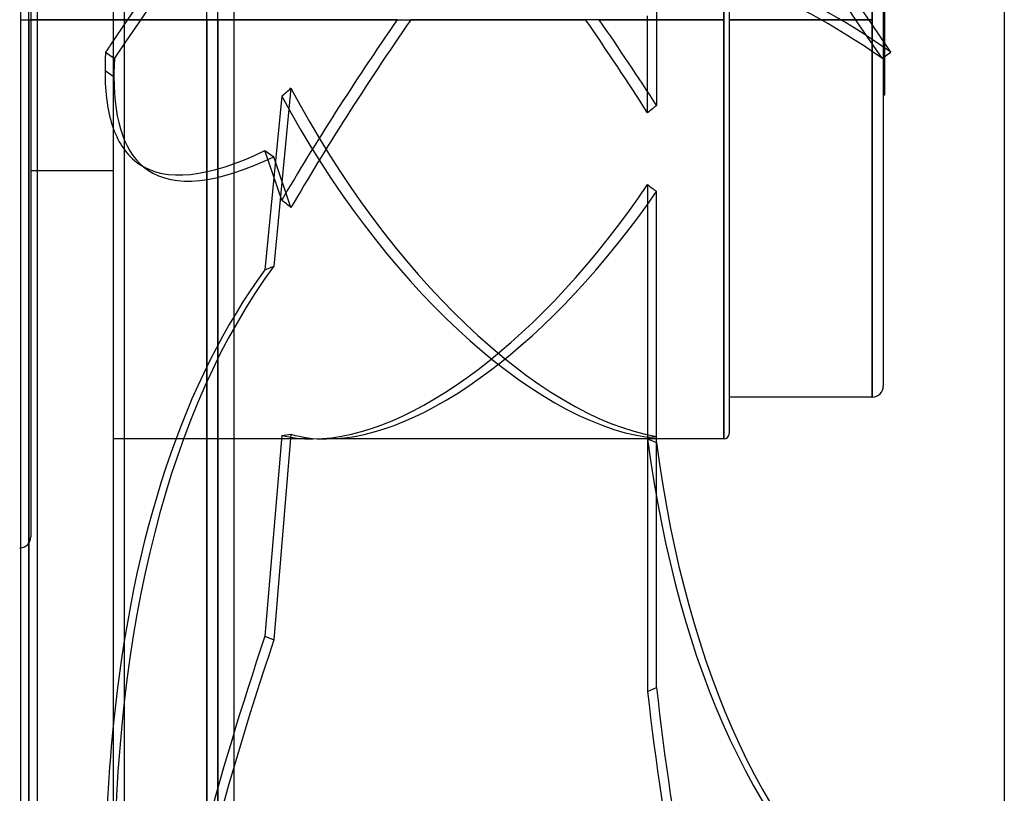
# Model space of a CAD drawing. Header units: millimetres. Extents: x -97 to 81, y -215 to 215.
# Tile 42 of 82: x -8 to 81, y -70 to 0. Entities that reach past the tile are written whole.
import ezdxf

# ---------------------------------------------------------------- set-up
doc = ezdxf.new("R2010")
doc.units = ezdxf.units.MM
doc.layers.add('MAIN-1', color=7, linetype='Continuous')
doc.layers.add('MAIN-2', color=7, linetype='Continuous')

msp = doc.modelspace()

# ---------------------------------------------------------------- linework, layer by layer
at = {"layer": 'MAIN-1'}
for p, q in [((0, 195), (0, -195)), ((11, -195), (11, 195)), ((81, 153.5), (81, -153.5)), ((-8.419, 115.339), (-8.419, 0)), ((-6.894, 0), (-6.894, 115.339)), ((-7.656, 0), (-7.656, -116.055)), ((-8.419, 0), (-8.419, -115.339)), ((-6.894, 0), (0, 0)), ((-6.894, -115.339), (-6.894, 0)), ((-0.694, -2.953), (0, -3.432)), ((0, -5.163), (-0.745, -4.648)), ((-6.894, -13.725), (0, -13.725))]:
    msp.add_line(p, q, dxfattribs=at)
msp.add_arc((-8.5, -47.038), 1, 270.00002, 274.6604, dxfattribs=at)
for centre, major_axis, ratio, start_param, end_param in [((34.595, -13.858), (-110.446, -159.839), 0.181636, -1.520067, -1.513687), ((92.478, 117.382), (-90.16, -130.481), 0.181636, -0.290268, -0.25705), ((92.478, 117.382), (-90.16, -130.481), 0.181636, -0.25705, -0.13054), ((92.478, -155.214), (62.288, -145.857), 0.475528, -2.429047, -2.302536)]:
    msp.add_ellipse(centre, major_axis=major_axis, ratio=ratio, start_param=start_param, end_param=end_param, dxfattribs=at)
at = {"layer": 'MAIN-2'}
for p, q in [((1, 194), (1, -194)), ((9.5, 0), (9.5, 153.5)), ((8.5, 0), (8.5, 152.5)), ((-7.656, 0), (-7.656, 116.055)), ((-7.656, 0), (-7.656, 115.047)), ((-7.5, 47.038), (-7.5, -47.038)), ((55.5, 38.125), (55.5, 0)), ((55.5, 0), (55.5, 38.125)), ((56, 37.625), (56, -37.625)), ((69, 34.312), (69, 0)), ((69, 0), (69, 34.312)), ((70, 33.312), (70, -33.312)), ((70.1, 6.862), (70.1, 0)), ((49.388, 0.919), (49.388, -7.803)), ((-7.656, 0), (-7.656, -115.047)), ((0, 0), (-7.5, 0)), ((25.822, 0), (0, 0)), ((8.5, 0), (8.5, -152.5)), ((9.5, 0), (9.5, -153.5)), ((55.5, 0), (27.058, 0)), ((48.579, -8.468), (48.579, 0.36)), ((55.5, 0), (55.5, -38.125)), ((69, 0), (56, 0)), ((69, 0), (69, -34.312)), ((70.1, 0), (70, 0)), ((70.1, 0), (70.1, -6.863)), ((-8.419, 0), (-7.656, 0)), ((-7.656, -116.055), (-7.656, 0)), ((-7.656, -115.047), (-7.656, 0)), ((-7.656, 0), (-6.894, 0)), ((-7.5, 0), (-6.894, 0)), ((0, 0), (8.5, 0)), ((0, 0), (42.942, 0)), ((1, 0), (9.5, 0)), ((8.5, -152.5), (8.5, 0)), ((9.5, -153.5), (9.5, 0)), ((44.178, 0), (55.5, 0)), ((55.5, -38.125), (55.5, 0)), ((56, 0), (69, 0)), ((69, -34.312), (69, 0)), ((70, 0), (70.1, 0)), ((0, -3.432), (0.115, -3.512)), ((69.885, -3.512), (70.694, -2.953)), ((0.064, -5.207), (0, -5.163)), ((16.161, -6.212), (14.605, -22.399)), ((15.314, -6.947), (13.795, -22.745)), ((70.1, -6.863), (70, -6.863)), ((15.314, -16.414), (13.795, -11.899)), ((13.795, -11.899), (14.605, -12.458)), ((16.161, -17.084), (14.605, -12.458)), ((3.127, -13.657), (2.318, -13.098)), ((-7.5, -13.725), (-6.894, -13.725)), ((48.579, -14.999), (48.579, -38.111)), ((49.388, -38.457), (49.388, -15.623)), ((13.795, -22.745), (14.605, -22.399)), ((69, -34.312), (56, -34.312)), ((18.101, -38.125), (0, -38.125)), ((15.314, -37.799), (13.795, -56.055)), ((16.161, -37.694), (14.605, -56.4)), ((55.5, -38.125), (19.337, -38.125)), ((48.579, -37.97), (48.579, -61.082)), ((48.579, -38.111), (49.388, -38.457)), ((49.388, -60.737), (49.388, -37.903)), ((13.795, -56.055), (14.605, -56.4)), ((48.579, -61.082), (49.388, -60.737))]:
    msp.add_line(p, q, dxfattribs=at)
for centre, radius, start in [((69, -33.312), 1, 270.00002), ((55.5, -37.625), 0.5, 270.00002), ((-8.5, -47.038), 1, 274.6604)]:
    msp.add_arc(centre, radius, start, 0, dxfattribs=at)
for centre, major_axis, ratio, start_param, end_param in [((34.595, -14.417), (110.446, -159.839), 0.181636, 1.513687, 2.142006), ((34.595, -13.858), (-110.446, -159.839), 0.181636, -2.142006, -1.520067), ((35.405, -13.858), (-110.446, 159.839), 0.181636, -1.627905, -0.999587), ((35.405, -14.417), (110.446, 159.839), 0.181636, 0.999587, 1.627905), ((141.381, -127.436), (90.16, -130.481), 0.181636, 2.688487, 3.14159), ((140.572, -127.995), (90.16, -130.481), 0.181636, 2.688487, 3.14159), ((34.382, 0), (27.107, 37.907), 0.150264, 1.677841, 2.122925), ((35.618, 0), (27.107, 37.907), 0.150264, 1.677841, 2.142499), ((34.382, 0), (27.107, -37.907), 0.150264, 1.239776, 1.463752), ((35.618, 0), (27.107, -37.907), 0.150264, 1.257637, 1.463752), ((93.287, 116.823), (90.16, 130.481), 0.181636, 2.851325, 2.884542), ((93.287, 116.823), (90.16, 130.481), 0.181636, 2.884542, 3.141589), ((-15.031, 0), (51.56, 32.456), 0.387959, -1.201696, -1.182122), ((35.618, 0), (-21.672, 36.742), 0.469519, 1.464291, 2.763382), ((34.382, 0), (-21.672, 36.742), 0.469519, 1.483865, 2.781243), ((75.474, 0), (-52.174, -37.31), 0.150264, -1.157567, -1.139706), ((92.478, 117.382), (-90.16, -130.481), 0.181636, -0.13054, -0.000004), ((92.478, 117.382), (-90.16, -130.481), 0.181636, -0.000004, 0.309003), ((93.287, 116.823), (90.16, 130.481), 0.181636, 3.141589, 3.450596), ((34.382, 0), (-21.672, -36.742), 0.469519, 0.272583, 1.436619), ((75.474, 0), (50.571, -29.828), 0.469519, -1.838765, -1.820905), ((35.618, 0), (-21.672, -36.742), 0.469519, 0.272217, 1.418758), ((-15.031, 0), (-52.994, 37.903), 0.077609, -2.143542, -2.123968), ((92.478, -155.214), (62.288, -145.857), 0.475528, -2.86859, -2.429047), ((93.287, -154.868), (-62.288, 145.857), 0.475528, 0.273003, 0.839056), ((-15.031, 0), (51.149, -25.93), 0.546428, -0.691943, -0.67237), ((34.382, 0), (-21.672, -36.742), 0.469519, 0.139241, 0.272583), ((35.618, 0), (-21.672, -36.742), 0.469519, 0.119667, 0.272217), ((75.474, 0), (50.571, 29.828), 0.469519, -2.379097, -2.361236), ((140.572, 57.087), (-62.288, -145.857), 0.475528, -0.676432, -0.1289), ((141.381, 56.741), (-62.288, -145.857), 0.475528, -0.676432, -0.1289), ((92.478, -61.213), (-62.288, -145.857), 0.475528, -1.40511, -0.896633), ((93.287, -61.558), (62.288, 145.857), 0.475528, 1.736483, 2.302536), ((141.381, -114.386), (62.288, -145.857), 0.475528, -2.139912, -1.59238), ((140.572, -114.732), (62.288, -145.857), 0.475528, -2.139912, -1.59238)]:
    msp.add_ellipse(centre, major_axis=major_axis, ratio=ratio, start_param=start_param, end_param=end_param, dxfattribs=at)

doc.saveas('drawing.dxf')
